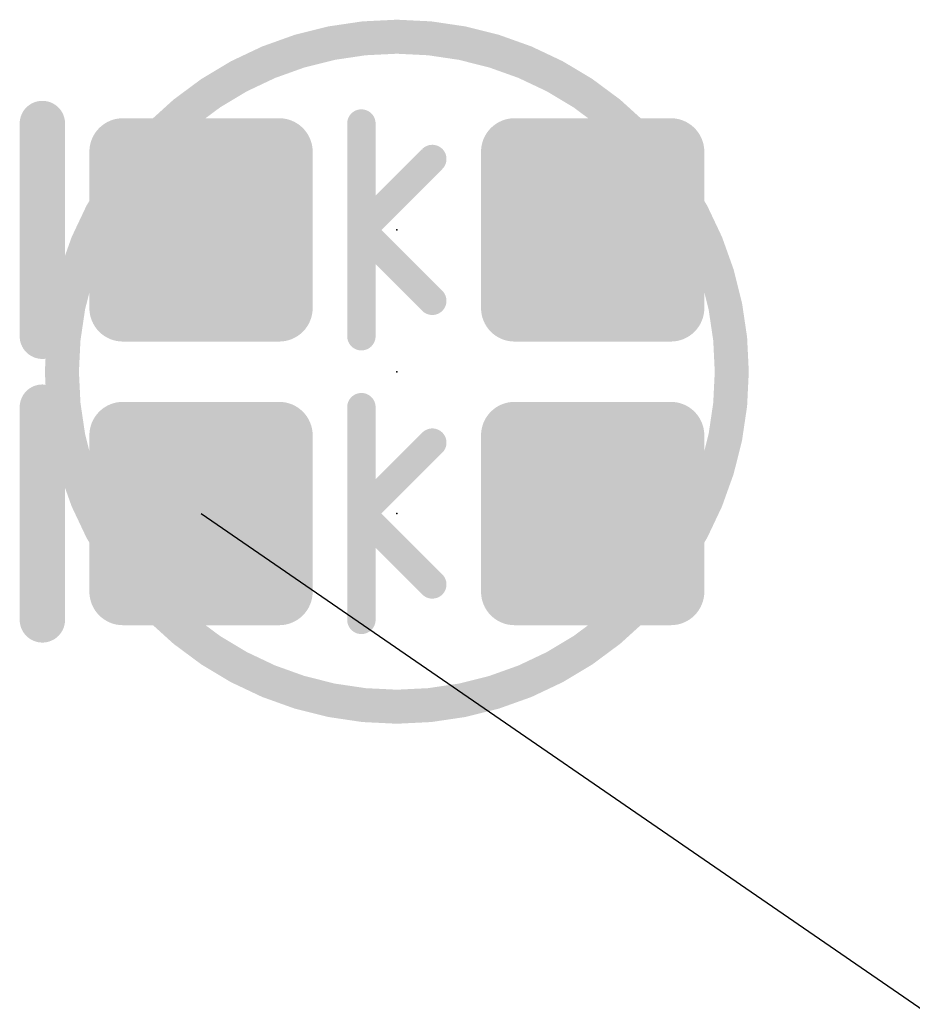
# Model space of a CAD drawing. Extents: x -35 to 35, y -57 to 81.
# Tile 32 of 153: x -19.47 to -15.47, y 12.41 to 16.82. Entities that reach past the tile are written whole.
import ezdxf

# ---------------------------------------------------------------- set-up
doc = ezdxf.new("R2010")
doc.units = 0
for name, color, linetype in [('1', 22, 'CONTINUOUS'), ('19', 53, 'CONTINUOUS'), ('21', 7, 'CONTINUOUS'), ('23', 7, 'CONTINUOUS'), ('51', 53, 'CONTINUOUS')]:
    doc.layers.add(name, color=color, linetype=linetype)

# ---------------------------------------------------------------- blocks, each defined once
blk = doc.blocks.new('RECT160000X160000R30')
at = {"const_width": 0.15}
blk.add_lwpolyline([(0.425, -0.35), (0.425, 0.35, 0.4142), (0.35, 0.425), (-0.35, 0.425, 0.4142), (-0.425, 0.35), (-0.425, -0.35, 0.4142), (-0.35, -0.425), (0.35, -0.425, 0.4142)], format="xyb", close=True, dxfattribs=at)
blk.add_solid([(-0.3754, -0.3754), (0.3754, -0.3754), (-0.3754, 0.3754), (0.3754, 0.3754)])

msp = doc.modelspace()

# ---------------------------------------------------------------- linework, layer by layer
at = {"layer": '19'}
msp.add_line((-18.657, 14.605), (-8.497, 7.62), dxfattribs=at)
at = {"layer": '21', "const_width": 0.2032}
for points in [[(-19.3675, 15.3988), (-19.3675, 16.3513)], [(-19.3675, 14.1288), (-19.3675, 15.0813)]]:
    msp.add_lwpolyline(points, dxfattribs=at)
at = {"layer": '21', "const_width": 0.1016}
for points in [[(-19.3167, 16.3513, 1), (-19.4183, 16.3513)], [(-19.4183, 15.3988, 1), (-19.3167, 15.3988)], [(-19.3167, 15.0813, 1), (-19.4183, 15.0813)], [(-19.4183, 14.1288, 1), (-19.3167, 14.1288)]]:
    msp.add_lwpolyline(points, format="xyb", dxfattribs=at)
at = {"layer": '23'}
for p in [(-17.78, 15.875), (-17.78, 15.24), (-17.78, 14.605)]:
    msp.add_point(p, dxfattribs=at)
at = {"layer": '51'}
for points, const_width in [([(-17.78, 13.74, 1), (-17.78, 16.74, 1), (-17.78, 13.74)], 0.1524), ([(-17.907, 16.3513, 1), (-17.9705, 16.3513)], 0.0635), ([(-17.5988, 16.17, 1), (-17.6437, 16.215)], 0.0635), ([(-17.907, 15.875, 1), (-17.9705, 15.875)], 0.0635), ([(-17.9163, 15.8975, 1), (-17.9612, 15.8525)], 0.0635), ([(-17.9612, 15.8975, 1), (-17.9163, 15.8525)], 0.0635), ([(-17.9705, 15.875, 1), (-17.907, 15.875)], 0.0635), ([(-17.6437, 15.535, 1), (-17.5988, 15.58)], 0.0635), ([(-17.9705, 15.3988, 1), (-17.907, 15.3988)], 0.0635), ([(-17.907, 15.0813, 1), (-17.9705, 15.0813)], 0.0635), ([(-17.5988, 14.9, 1), (-17.6437, 14.945)], 0.0635), ([(-17.907, 14.605, 1), (-17.9705, 14.605)], 0.0635), ([(-17.9163, 14.6275, 1), (-17.9612, 14.5825)], 0.0635), ([(-17.9612, 14.6275, 1), (-17.9163, 14.5825)], 0.0635), ([(-17.9705, 14.605, 1), (-17.907, 14.605)], 0.0635), ([(-17.6437, 14.265, 1), (-17.5988, 14.31)], 0.0635), ([(-17.9705, 14.1288, 1), (-17.907, 14.1288)], 0.0635)]:
    msp.add_lwpolyline(points, format="xyb", dxfattribs=dict(at, const_width=const_width))
at = {"layer": '51', "const_width": 0.127}
for points in [[(-17.9388, 15.875), (-17.9388, 16.3513)], [(-17.9388, 15.875), (-17.6212, 16.1925)], [(-17.9388, 15.3988), (-17.9388, 15.875)], [(-17.9388, 15.875), (-17.6212, 15.5575)], [(-17.9388, 14.605), (-17.9388, 15.0813)], [(-17.9388, 14.605), (-17.6212, 14.9225)], [(-17.9388, 14.1288), (-17.9388, 14.605)], [(-17.9388, 14.605), (-17.6212, 14.2875)]]:
    msp.add_lwpolyline(points, dxfattribs=at)

# ---------------------------------------------------------------- block references
at = {"layer": '1', "rotation": 90}
for p in [(-18.657, 15.875), (-16.903, 15.875), (-18.657, 14.605), (-16.903, 14.605)]:
    msp.add_blockref('RECT160000X160000R30', p, dxfattribs=at)

doc.saveas('drawing.dxf')
